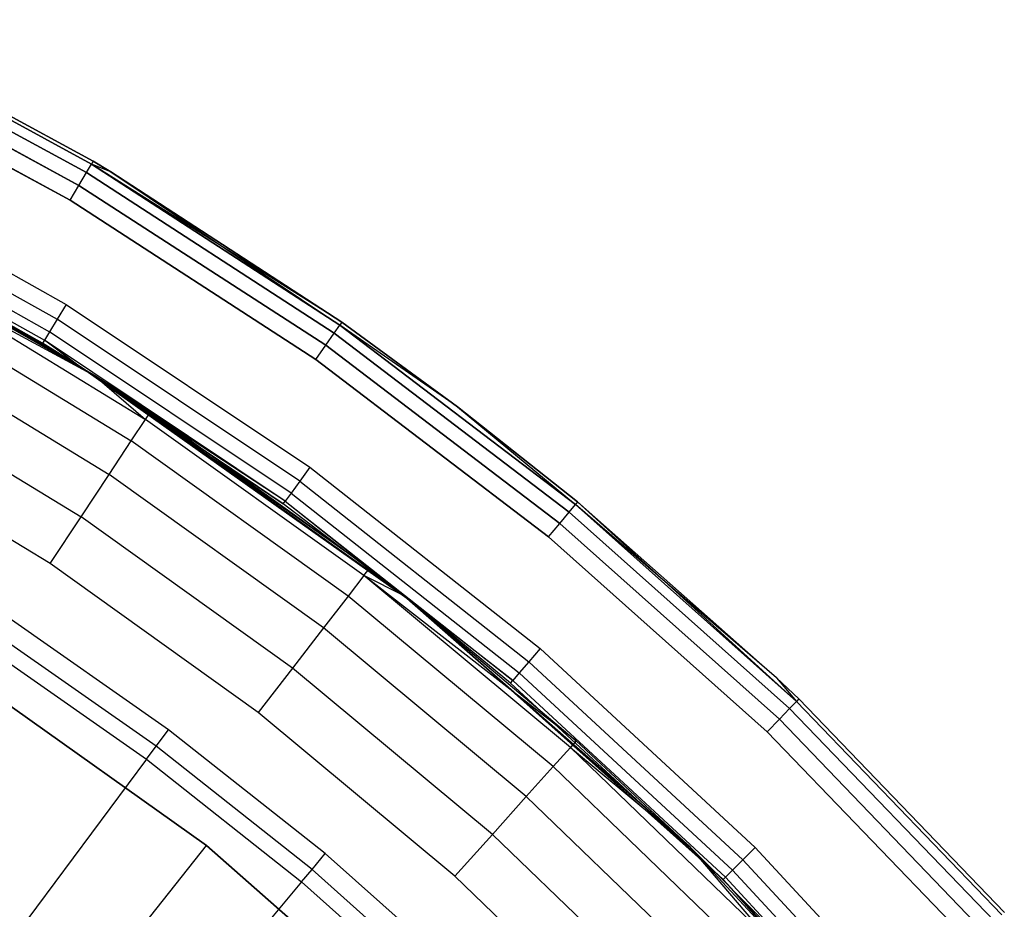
# Model space of a CAD drawing. Extents: x -4.25 to 4.25, y 0.04 to 8.54.
# Tile 29 of 29: x 2.09 to 3.17, y 7.12 to 8.1. Entities that reach past the tile are written whole.
import ezdxf

# ---------------------------------------------------------------- set-up
doc = ezdxf.new("R2010")
doc.units = 0
doc.header["$LTSCALE"] = 2.54
doc.layers.get('0').update_dxf_attribs({"color": 13, "linetype": 'CONTINUOUS'})

# ---------------------------------------------------------------- blocks, each defined once
blk = doc.blocks.new('BOL_STL')
at = {"color": 0}
for p, q in [((2.1699, 7.9424, 0.0929), (1.8841, 8.0978, 0.0929)), ((2.1699, 7.9424, 0.0929), (1.8841, 8.0978, 0.0929)), ((1.8841, 8.0978, 6.2311), (2.1699, 7.9424, 6.2311)), ((1.8841, 8.0978, 6.2311), (2.1699, 7.9424, 6.2311)), ((2.1718, 7.9457, 0.112), (1.8858, 8.1012, 0.112)), ((1.8858, 8.1012, 6.212), (2.1718, 7.9457, 6.212)), ((2.1718, 7.9457, 0.112), (1.8858, 8.1012, 0.112)), ((1.8858, 8.1012, 6.212), (2.1718, 7.9457, 6.212)), ((2.1643, 7.9331, 0.0766), (1.8793, 8.0881, 0.0766)), ((2.1643, 7.9331, 0.0766), (1.8793, 8.0881, 0.0766)), ((1.8793, 8.0881, 6.2474), (2.1643, 7.9331, 6.2474)), ((1.8793, 8.0881, 6.2474), (2.1643, 7.9331, 6.2474)), ((2.1561, 7.9191, 0.0658), (1.8721, 8.0735, 0.0658)), ((2.1561, 7.9191, 0.0658), (1.8721, 8.0735, 0.0658)), ((1.8721, 8.0735, 6.2582), (2.1561, 7.9191, 6.2582)), ((1.8721, 8.0735, 6.2582), (2.1561, 7.9191, 6.2582)), ((1.8636, 8.0564, 0.062), (2.1463, 7.9027, 0.062)), ((2.1463, 7.9027, 6.262), (1.8636, 8.0564, 6.262)), ((1.8636, 8.0564, 0.062), (2.1463, 7.9027, 0.062)), ((2.1463, 7.9027, 6.262), (1.8636, 8.0564, 6.262)), ((2.1547, 7.7217, 0.762), (1.7572, 7.9414, 0.762)), ((2.1547, 7.7217, 0.762), (1.7572, 7.9414, 0.762)), ((1.8614, 7.9456, 6.262), (2.1422, 7.7883, 6.262)), ((1.8614, 7.9456, 6.262), (2.1422, 7.7883, 6.262)), ((2.1643, 7.9331, 0.0766), (2.1699, 7.9424, 0.0929)), ((2.1643, 7.9331, 0.0766), (2.1699, 7.9424, 0.0929)), ((2.1643, 7.9331, 6.2474), (2.1699, 7.9424, 6.2311)), ((2.1643, 7.9331, 6.2474), (2.1699, 7.9424, 6.2311)), ((2.1718, 7.9457, 0.112), (2.1699, 7.9424, 0.0929)), ((2.1718, 7.9457, 0.112), (2.1699, 7.9424, 0.0929)), ((2.1718, 7.9457, 6.212), (2.1699, 7.9424, 6.2311)), ((2.1718, 7.9457, 6.212), (2.1699, 7.9424, 6.2311)), ((2.1911, 7.9341, 0.112), (2.1699, 7.9424, 0.0929)), ((2.1911, 7.9341, 0.112), (2.1699, 7.9424, 0.0929)), ((2.4429, 7.7656, 0.0929), (2.1699, 7.9424, 0.0929)), ((2.4429, 7.7656, 0.0929), (2.1699, 7.9424, 0.0929)), ((2.4451, 7.7687, 6.212), (2.1699, 7.9424, 6.2311)), ((2.1699, 7.9424, 6.2311), (2.4429, 7.7656, 6.2311)), ((2.4451, 7.7687, 6.212), (2.1699, 7.9424, 6.2311)), ((2.1911, 7.9341, 6.212), (2.1699, 7.9424, 6.2311)), ((2.1911, 7.9341, 6.212), (2.1699, 7.9424, 6.2311)), ((2.1699, 7.9424, 6.2311), (2.4429, 7.7656, 6.2311)), ((2.1911, 7.9341, 0.112), (2.1718, 7.9457, 0.112)), ((2.1718, 7.9457, 0.112), (2.1718, 7.9457, 6.212)), ((2.1718, 7.9457, 6.212), (2.1911, 7.9341, 6.212)), ((2.1718, 7.9457, 0.112), (2.1718, 7.9457, 6.212)), ((2.1911, 7.9341, 0.112), (2.1718, 7.9457, 0.112)), ((2.1718, 7.9457, 6.212), (2.1911, 7.9341, 6.212)), ((2.1561, 7.9191, 0.0658), (2.1643, 7.9331, 0.0766)), ((2.1561, 7.9191, 0.0658), (2.1643, 7.9331, 0.0766)), ((2.1561, 7.9191, 6.2582), (2.1643, 7.9331, 6.2474)), ((2.1561, 7.9191, 6.2582), (2.1643, 7.9331, 6.2474)), ((2.4367, 7.7567, 0.0766), (2.1643, 7.9331, 0.0766)), ((2.4367, 7.7567, 0.0766), (2.1643, 7.9331, 0.0766)), ((2.1643, 7.9331, 6.2474), (2.4367, 7.7567, 6.2474)), ((2.1643, 7.9331, 6.2474), (2.4367, 7.7567, 6.2474)), ((2.4451, 7.7687, 0.112), (2.1911, 7.9341, 0.112)), ((2.1911, 7.9341, 0.112), (2.1911, 7.9341, 6.212)), ((2.1911, 7.9341, 6.212), (2.4451, 7.7687, 6.212)), ((2.1911, 7.9341, 0.112), (2.1911, 7.9341, 6.212)), ((2.1911, 7.9341, 0.112), (2.4429, 7.7656, 0.0929)), ((2.4451, 7.7687, 0.112), (2.1911, 7.9341, 0.112)), ((2.1911, 7.9341, 0.112), (2.4429, 7.7656, 0.0929)), ((2.1911, 7.9341, 6.212), (2.4451, 7.7687, 6.212)), ((1.8527, 7.9286, 6.2582), (2.1322, 7.772, 6.2582)), ((1.8527, 7.9286, 6.2582), (2.1322, 7.772, 6.2582)), ((1.8453, 7.9141, 6.2474), (2.1238, 7.7582, 6.2474)), ((1.8453, 7.9141, 6.2474), (2.1238, 7.7582, 6.2474)), ((2.1463, 7.9027, 0.062), (2.1561, 7.9191, 0.0658)), ((2.1463, 7.9027, 0.062), (2.1561, 7.9191, 0.0658)), ((2.1463, 7.9027, 6.262), (2.1561, 7.9191, 6.2582)), ((2.1463, 7.9027, 6.262), (2.1561, 7.9191, 6.2582)), ((2.4273, 7.7435, 0.0658), (2.1561, 7.9191, 0.0658)), ((2.4273, 7.7435, 0.0658), (2.1561, 7.9191, 0.0658)), ((2.1561, 7.9191, 6.2582), (2.4273, 7.7435, 6.2582)), ((2.1561, 7.9191, 6.2582), (2.4273, 7.7435, 6.2582)), ((2.1161, 7.7457, 6.212), (1.8387, 7.9011, 6.212)), ((1.8387, 7.9011, 6.212), (2.1547, 7.7217, 0.762)), ((1.8387, 7.9011, 6.212), (2.1547, 7.7217, 0.762)), ((2.1161, 7.7457, 6.212), (1.8387, 7.9011, 6.212)), ((1.8404, 7.9045, 6.2311), (2.1181, 7.7489, 6.2311)), ((1.8404, 7.9045, 6.2311), (2.1181, 7.7489, 6.2311)), ((2.1463, 7.9027, 0.062), (2.4163, 7.7278, 0.062)), ((2.4163, 7.7278, 6.262), (2.1463, 7.9027, 6.262)), ((2.1463, 7.9027, 0.062), (2.4163, 7.7278, 0.062)), ((2.4163, 7.7278, 6.262), (2.1463, 7.9027, 6.262)), ((2.1422, 7.7883, 6.262), (2.1322, 7.772, 6.2582)), ((2.1422, 7.7883, 6.262), (2.1322, 7.772, 6.2582)), ((2.1422, 7.7883, 6.262), (2.4099, 7.6095, 6.262)), ((2.1422, 7.7883, 6.262), (2.4099, 7.6095, 6.262)), ((2.1322, 7.772, 6.2582), (2.1238, 7.7582, 6.2474)), ((2.1322, 7.772, 6.2582), (2.1238, 7.7582, 6.2474)), ((2.3987, 7.594, 6.2582), (2.1322, 7.772, 6.2582)), ((2.3987, 7.594, 6.2582), (2.1322, 7.772, 6.2582)), ((2.4451, 7.7687, 0.112), (2.4429, 7.7656, 0.0929)), ((2.4451, 7.7687, 0.112), (2.4429, 7.7656, 0.0929)), ((2.4451, 7.7687, 6.212), (2.4429, 7.7656, 6.2311)), ((2.4451, 7.7687, 6.212), (2.4429, 7.7656, 6.2311)), ((2.572, 7.6759, 0.112), (2.4451, 7.7687, 0.112)), ((2.4451, 7.7687, 0.112), (2.4451, 7.7687, 6.212)), ((2.4451, 7.7687, 6.212), (2.572, 7.6759, 6.212)), ((2.4451, 7.7687, 0.112), (2.4451, 7.7687, 6.212)), ((2.572, 7.6759, 0.112), (2.4451, 7.7687, 0.112)), ((2.4451, 7.7687, 6.212), (2.572, 7.6759, 6.212)), ((2.1238, 7.7582, 6.2474), (2.1181, 7.7489, 6.2311)), ((2.1238, 7.7582, 6.2474), (2.1181, 7.7489, 6.2311)), ((2.3891, 7.5809, 6.2474), (2.1238, 7.7582, 6.2474)), ((2.3891, 7.5809, 6.2474), (2.1238, 7.7582, 6.2474)), ((2.4367, 7.7567, 0.0766), (2.4429, 7.7656, 0.0929)), ((2.4367, 7.7567, 0.0766), (2.4429, 7.7656, 0.0929)), ((2.4367, 7.7567, 6.2474), (2.4429, 7.7656, 6.2311)), ((2.4367, 7.7567, 6.2474), (2.4429, 7.7656, 6.2311)), ((2.572, 7.6759, 0.112), (2.4429, 7.7656, 0.0929)), ((2.572, 7.6759, 0.112), (2.4429, 7.7656, 0.0929)), ((2.7016, 7.5684, 0.0929), (2.4429, 7.7656, 0.0929)), ((2.7016, 7.5684, 0.0929), (2.4429, 7.7656, 0.0929)), ((2.572, 7.6759, 6.212), (2.4429, 7.7656, 6.2311)), ((2.4429, 7.7656, 6.2311), (2.7016, 7.5684, 6.2311)), ((2.572, 7.6759, 6.212), (2.4429, 7.7656, 6.2311)), ((2.4429, 7.7656, 6.2311), (2.7016, 7.5684, 6.2311)), ((2.1181, 7.7489, 6.2311), (2.1161, 7.7457, 6.212)), ((2.1181, 7.7489, 6.2311), (2.1161, 7.7457, 6.212)), ((2.1547, 7.7217, 6.212), (2.1181, 7.7489, 6.2311)), ((2.1547, 7.7217, 6.212), (2.1181, 7.7489, 6.2311)), ((2.3828, 7.5721, 6.2311), (2.1181, 7.7489, 6.2311)), ((2.3828, 7.5721, 6.2311), (2.1181, 7.7489, 6.2311)), ((2.4273, 7.7435, 0.0658), (2.4367, 7.7567, 0.0766)), ((2.4273, 7.7435, 0.0658), (2.4367, 7.7567, 0.0766)), ((2.4273, 7.7435, 6.2582), (2.4367, 7.7567, 6.2474)), ((2.4273, 7.7435, 6.2582), (2.4367, 7.7567, 6.2474)), ((2.6947, 7.56, 0.0766), (2.4367, 7.7567, 0.0766)), ((2.6947, 7.56, 0.0766), (2.4367, 7.7567, 0.0766)), ((2.4367, 7.7567, 6.2474), (2.6947, 7.56, 6.2474)), ((2.4367, 7.7567, 6.2474), (2.6947, 7.56, 6.2474)), ((2.1547, 7.7217, 6.212), (2.1161, 7.7457, 6.212)), ((2.1161, 7.7457, 6.212), (2.1547, 7.7217, 0.762)), ((2.1161, 7.7457, 6.212), (2.1547, 7.7217, 0.762)), ((2.1547, 7.7217, 6.212), (2.1161, 7.7457, 6.212)), ((2.4163, 7.7278, 0.062), (2.4273, 7.7435, 0.0658)), ((2.4163, 7.7278, 0.062), (2.4273, 7.7435, 0.0658)), ((2.4163, 7.7278, 6.262), (2.4273, 7.7435, 6.2582)), ((2.4163, 7.7278, 6.262), (2.4273, 7.7435, 6.2582)), ((2.6844, 7.5475, 0.0658), (2.4273, 7.7435, 0.0658)), ((2.6844, 7.5475, 0.0658), (2.4273, 7.7435, 0.0658)), ((2.4273, 7.7435, 6.2582), (2.6844, 7.5475, 6.2582)), ((2.4273, 7.7435, 6.2582), (2.6844, 7.5475, 6.2582)), ((2.4163, 7.7278, 0.062), (2.6722, 7.5328, 0.062)), ((2.6722, 7.5328, 6.262), (2.4163, 7.7278, 6.262)), ((2.4163, 7.7278, 0.062), (2.6722, 7.5328, 0.062)), ((2.6722, 7.5328, 6.262), (2.4163, 7.7278, 6.262)), ((2.5251, 7.4589, 0.762), (2.1547, 7.7217, 0.762)), ((2.1547, 7.7217, 6.212), (2.1547, 7.7217, 0.762)), ((2.1547, 7.7217, 0.762), (2.3805, 7.569, 6.212)), ((2.3805, 7.569, 6.212), (2.1547, 7.7217, 6.212)), ((2.1547, 7.7217, 0.762), (2.3805, 7.569, 6.212)), ((2.5251, 7.4589, 0.762), (2.1547, 7.7217, 0.762)), ((2.1547, 7.7217, 6.212), (2.1547, 7.7217, 0.762)), ((2.3805, 7.569, 6.212), (2.1547, 7.7217, 6.212)), ((2.3828, 7.5721, 6.2311), (2.1547, 7.7217, 6.212)), ((2.3828, 7.5721, 6.2311), (2.1547, 7.7217, 6.212)), ((2.704, 7.5713, 0.112), (2.572, 7.6759, 0.112)), ((2.572, 7.6759, 0.112), (2.572, 7.6759, 6.212)), ((2.572, 7.6759, 6.212), (2.704, 7.5713, 6.212)), ((2.572, 7.6759, 0.112), (2.572, 7.6759, 6.212)), ((2.572, 7.6759, 0.112), (2.7016, 7.5684, 0.0929)), ((2.572, 7.6759, 0.112), (2.7016, 7.5684, 0.0929)), ((2.704, 7.5713, 0.112), (2.572, 7.6759, 0.112)), ((2.572, 7.6759, 6.212), (2.704, 7.5713, 6.212)), ((2.572, 7.6759, 6.212), (2.7016, 7.5684, 6.2311)), ((2.572, 7.6759, 6.212), (2.7016, 7.5684, 6.2311)), ((2.4099, 7.6095, 6.262), (2.3987, 7.594, 6.2582)), ((2.4099, 7.6095, 6.262), (2.3987, 7.594, 6.2582)), ((2.4099, 7.6095, 6.262), (2.6627, 7.4102, 6.262)), ((2.4099, 7.6095, 6.262), (2.6627, 7.4102, 6.262)), ((2.3987, 7.594, 6.2582), (2.3891, 7.5809, 6.2474)), ((2.3987, 7.594, 6.2582), (2.3891, 7.5809, 6.2474)), ((2.3987, 7.594, 6.2582), (2.6503, 7.3956, 6.2582)), ((2.3987, 7.594, 6.2582), (2.6503, 7.3956, 6.2582)), ((2.3891, 7.5809, 6.2474), (2.3828, 7.5721, 6.2311)), ((2.3891, 7.5809, 6.2474), (2.3828, 7.5721, 6.2311)), ((2.3891, 7.5809, 6.2474), (2.6398, 7.3833, 6.2474)), ((2.3891, 7.5809, 6.2474), (2.6398, 7.3833, 6.2474)), ((2.3805, 7.569, 6.212), (2.3828, 7.5721, 6.2311)), ((2.3805, 7.569, 6.212), (2.3828, 7.5721, 6.2311)), ((2.5251, 7.4589, 0.762), (2.3805, 7.569, 6.212)), ((2.5251, 7.4589, 0.762), (2.3805, 7.569, 6.212)), ((2.5251, 7.4589, 6.212), (2.3805, 7.569, 6.212)), ((2.5251, 7.4589, 6.212), (2.3805, 7.569, 6.212)), ((2.3828, 7.5721, 6.2311), (2.6327, 7.375, 6.2311)), ((2.3828, 7.5721, 6.2311), (2.6327, 7.375, 6.2311)), ((2.3828, 7.5721, 6.2311), (2.5251, 7.4589, 6.212)), ((2.3828, 7.5721, 6.2311), (2.5251, 7.4589, 6.212)), ((2.6947, 7.56, 0.0766), (2.7016, 7.5684, 0.0929)), ((2.6947, 7.56, 0.0766), (2.7016, 7.5684, 0.0929)), ((2.6947, 7.56, 6.2474), (2.7016, 7.5684, 6.2311)), ((2.6947, 7.56, 6.2474), (2.7016, 7.5684, 6.2311)), ((2.704, 7.5713, 0.112), (2.7016, 7.5684, 0.0929)), ((2.704, 7.5713, 0.112), (2.7016, 7.5684, 0.0929)), ((2.704, 7.5713, 6.212), (2.7016, 7.5684, 6.2311)), ((2.704, 7.5713, 6.212), (2.7016, 7.5684, 6.2311)), ((2.9444, 7.352, 0.0929), (2.7016, 7.5684, 0.0929)), ((2.9444, 7.352, 0.0929), (2.7016, 7.5684, 0.0929)), ((2.9227, 7.378, 6.212), (2.7016, 7.5684, 6.2311)), ((2.7016, 7.5684, 6.2311), (2.9444, 7.352, 6.2311)), ((2.9227, 7.378, 6.212), (2.7016, 7.5684, 6.2311)), ((2.7016, 7.5684, 6.2311), (2.9444, 7.352, 6.2311)), ((2.9227, 7.378, 0.112), (2.704, 7.5713, 0.112)), ((2.704, 7.5713, 0.112), (2.704, 7.5713, 6.212)), ((2.704, 7.5713, 6.212), (2.9227, 7.378, 6.212)), ((2.704, 7.5713, 0.112), (2.704, 7.5713, 6.212)), ((2.704, 7.5713, 0.112), (2.9444, 7.352, 0.0929)), ((2.704, 7.5713, 0.112), (2.9444, 7.352, 0.0929)), ((2.9227, 7.378, 0.112), (2.704, 7.5713, 0.112)), ((2.704, 7.5713, 6.212), (2.9227, 7.378, 6.212)), ((2.6844, 7.5475, 0.0658), (2.6947, 7.56, 0.0766)), ((2.6844, 7.5475, 0.0658), (2.6947, 7.56, 0.0766)), ((2.6844, 7.5475, 6.2582), (2.6947, 7.56, 6.2474)), ((2.6844, 7.5475, 6.2582), (2.6947, 7.56, 6.2474)), ((2.9369, 7.3442, 0.0766), (2.6947, 7.56, 0.0766)), ((2.9369, 7.3442, 0.0766), (2.6947, 7.56, 0.0766)), ((2.6947, 7.56, 6.2474), (2.9369, 7.3442, 6.2474)), ((2.6947, 7.56, 6.2474), (2.9369, 7.3442, 6.2474)), ((2.6722, 7.5328, 0.062), (2.6844, 7.5475, 0.0658)), ((2.6722, 7.5328, 0.062), (2.6844, 7.5475, 0.0658)), ((2.6722, 7.5328, 6.262), (2.6844, 7.5475, 6.2582)), ((2.6722, 7.5328, 6.262), (2.6844, 7.5475, 6.2582)), ((2.9257, 7.3325, 0.0658), (2.6844, 7.5475, 0.0658)), ((2.9257, 7.3325, 0.0658), (2.6844, 7.5475, 0.0658)), ((2.6844, 7.5475, 6.2582), (2.9257, 7.3325, 6.2582)), ((2.6844, 7.5475, 6.2582), (2.9257, 7.3325, 6.2582)), ((2.6722, 7.5328, 0.062), (2.9124, 7.3187, 0.062)), ((2.9124, 7.3187, 6.262), (2.6722, 7.5328, 6.262)), ((2.6722, 7.5328, 0.062), (2.9124, 7.3187, 0.062)), ((2.9124, 7.3187, 6.262), (2.6722, 7.5328, 6.262)), ((2.8638, 7.1563, 0.762), (2.5251, 7.4589, 0.762)), ((2.6303, 7.3721, 6.212), (2.5251, 7.4589, 0.762)), ((2.8638, 7.1563, 0.762), (2.5251, 7.4589, 0.762)), ((2.5251, 7.4589, 0.762), (2.5251, 7.4589, 6.212)), ((2.5251, 7.4589, 0.762), (2.5251, 7.4589, 6.212)), ((2.6303, 7.3721, 6.212), (2.5251, 7.4589, 0.762)), ((2.6303, 7.3721, 6.212), (2.5251, 7.4589, 6.212)), ((2.6303, 7.3721, 6.212), (2.5251, 7.4589, 6.212)), ((2.6327, 7.375, 6.2311), (2.5251, 7.4589, 6.212)), ((2.6327, 7.375, 6.2311), (2.5251, 7.4589, 6.212)), ((2.2546, 7.3209, 0.062), (2.0747, 7.4469, 0.062)), ((2.2546, 7.3209, 0.062), (2.0747, 7.4469, 0.062)), ((2.241, 7.3027, 0.0675), (2.0622, 7.4279, 0.0675)), ((2.241, 7.3027, 0.0675), (2.0622, 7.4279, 0.0675)), ((2.2963, 7.1937, 1.4377), (1.9858, 7.4145, 1.4377)), ((1.9858, 7.4145, 3.0377), (2.2963, 7.1937, 3.0377)), ((1.9858, 7.4145, 3.0377), (2.2963, 7.1937, 3.0377)), ((2.2963, 7.1937, 1.4377), (1.9858, 7.4145, 1.4377)), ((2.0524, 7.4131, 0.0826), (2.2304, 7.2885, 0.0826)), ((2.0524, 7.4131, 0.0826), (2.2304, 7.2885, 0.0826)), ((2.6627, 7.4102, 6.262), (2.6503, 7.3956, 6.2582)), ((2.6627, 7.4102, 6.262), (2.6503, 7.3956, 6.2582)), ((2.6627, 7.4102, 6.262), (2.8991, 7.1916, 6.262)), ((2.6627, 7.4102, 6.262), (2.8991, 7.1916, 6.262)), ((2.6503, 7.3956, 6.2582), (2.6398, 7.3833, 6.2474)), ((2.6503, 7.3956, 6.2582), (2.6398, 7.3833, 6.2474)), ((2.6503, 7.3956, 6.2582), (2.8856, 7.1781, 6.2582)), ((2.6503, 7.3956, 6.2582), (2.8856, 7.1781, 6.2582)), ((2.6398, 7.3833, 6.2474), (2.6327, 7.375, 6.2311)), ((2.6398, 7.3833, 6.2474), (2.6327, 7.375, 6.2311)), ((2.6398, 7.3833, 6.2474), (2.8741, 7.1666, 6.2474)), ((2.6398, 7.3833, 6.2474), (2.8741, 7.1666, 6.2474)), ((2.6303, 7.3721, 6.212), (2.6327, 7.375, 6.2311)), ((2.6303, 7.3721, 6.212), (2.6327, 7.375, 6.2311)), ((2.8638, 7.1563, 6.212), (2.6303, 7.3721, 6.212)), ((2.6303, 7.3721, 6.212), (2.8638, 7.1563, 0.762)), ((2.6303, 7.3721, 6.212), (2.8638, 7.1563, 0.762)), ((2.8638, 7.1563, 6.212), (2.6303, 7.3721, 6.212)), ((2.6327, 7.375, 6.2311), (2.8665, 7.159, 6.2311)), ((2.6327, 7.375, 6.2311), (2.8665, 7.159, 6.2311)), ((2.9471, 7.3547, 0.112), (2.9227, 7.378, 0.112)), ((2.9227, 7.378, 0.112), (2.9227, 7.378, 6.212)), ((2.9227, 7.378, 6.212), (2.9471, 7.3547, 6.212)), ((2.9227, 7.378, 0.112), (2.9227, 7.378, 6.212)), ((2.9227, 7.378, 0.112), (2.9444, 7.352, 0.0929)), ((2.9471, 7.3547, 0.112), (2.9227, 7.378, 0.112)), ((2.9227, 7.378, 0.112), (2.9444, 7.352, 0.0929)), ((2.9227, 7.378, 6.212), (2.9471, 7.3547, 6.212)), ((2.9227, 7.378, 6.212), (2.9444, 7.352, 6.2311)), ((2.9227, 7.378, 6.212), (2.9444, 7.352, 6.2311)), ((2.9369, 7.3442, 0.0766), (2.9444, 7.352, 0.0929)), ((2.9369, 7.3442, 0.0766), (2.9444, 7.352, 0.0929)), ((2.9369, 7.3442, 6.2474), (2.9444, 7.352, 6.2311)), ((2.9369, 7.3442, 6.2474), (2.9444, 7.352, 6.2311)), ((2.9471, 7.3547, 0.112), (2.9444, 7.352, 0.0929)), ((2.9471, 7.3547, 0.112), (2.9444, 7.352, 0.0929)), ((2.9471, 7.3547, 6.212), (2.9444, 7.352, 6.2311)), ((2.9471, 7.3547, 6.212), (2.9444, 7.352, 6.2311)), ((3.17, 7.1176, 0.0929), (2.9444, 7.352, 0.0929)), ((3.17, 7.1176, 0.0929), (2.9444, 7.352, 0.0929)), ((2.9444, 7.352, 6.2311), (3.17, 7.1176, 6.2311)), ((2.9444, 7.352, 6.2311), (3.17, 7.1176, 6.2311)), ((3.1729, 7.1201, 0.112), (2.9471, 7.3547, 0.112)), ((2.9471, 7.3547, 0.112), (2.9471, 7.3547, 6.212)), ((2.9471, 7.3547, 6.212), (3.1729, 7.1201, 6.212)), ((2.9471, 7.3547, 0.112), (2.9471, 7.3547, 6.212)), ((3.1729, 7.1201, 0.112), (2.9471, 7.3547, 0.112)), ((2.9471, 7.3547, 6.212), (3.1729, 7.1201, 6.212)), ((2.9257, 7.3325, 0.0658), (2.9369, 7.3442, 0.0766)), ((2.9257, 7.3325, 0.0658), (2.9369, 7.3442, 0.0766)), ((2.9257, 7.3325, 6.2582), (2.9369, 7.3442, 6.2474)), ((2.9257, 7.3325, 6.2582), (2.9369, 7.3442, 6.2474)), ((3.1619, 7.1104, 0.0766), (2.9369, 7.3442, 0.0766)), ((3.1619, 7.1104, 0.0766), (2.9369, 7.3442, 0.0766)), ((2.9369, 7.3442, 6.2474), (3.1619, 7.1104, 6.2474)), ((2.9369, 7.3442, 6.2474), (3.1619, 7.1104, 6.2474)), ((2.9124, 7.3187, 0.062), (2.9257, 7.3325, 0.0658)), ((2.9124, 7.3187, 0.062), (2.9257, 7.3325, 0.0658)), ((2.9124, 7.3187, 6.262), (2.9257, 7.3325, 6.2582)), ((2.9124, 7.3187, 6.262), (2.9257, 7.3325, 6.2582)), ((3.1498, 7.0996, 0.0658), (2.9257, 7.3325, 0.0658)), ((3.1498, 7.0996, 0.0658), (2.9257, 7.3325, 0.0658)), ((2.9257, 7.3325, 6.2582), (3.1498, 7.0996, 6.2582)), ((2.9257, 7.3325, 6.2582), (3.1498, 7.0996, 6.2582)), ((2.241, 7.3027, 0.0675), (2.2546, 7.3209, 0.062)), ((2.241, 7.3027, 0.0675), (2.2546, 7.3209, 0.062)), ((2.4268, 7.1847, 0.062), (2.2546, 7.3209, 0.062)), ((2.4268, 7.1847, 0.062), (2.2546, 7.3209, 0.062)), ((2.9124, 7.3187, 0.062), (3.1355, 7.0869, 0.062)), ((3.1355, 7.0869, 6.262), (2.9124, 7.3187, 6.262)), ((2.9124, 7.3187, 0.062), (3.1355, 7.0869, 0.062)), ((3.1355, 7.0869, 6.262), (2.9124, 7.3187, 6.262)), ((2.2304, 7.2885, 0.0826), (2.241, 7.3027, 0.0675)), ((2.2304, 7.2885, 0.0826), (2.241, 7.3027, 0.0675)), ((2.4122, 7.1673, 0.0675), (2.241, 7.3027, 0.0675)), ((2.4122, 7.1673, 0.0675), (2.241, 7.3027, 0.0675)), ((2.2304, 7.2885, 0.0826), (1.9634, 6.9298, 0.6989)), ((2.2304, 7.2885, 0.0826), (1.9634, 6.9298, 0.6989)), ((2.2304, 7.2885, 0.0826), (2.4008, 7.1537, 0.0826)), ((2.2304, 7.2885, 0.0826), (2.4008, 7.1537, 0.0826)), ((2.1721, 7.0369, 1.2377), (2.2963, 7.1937, 1.4377)), ((2.1721, 7.0369, 1.2377), (2.2963, 7.1937, 1.4377)), ((2.5824, 6.9423, 1.4377), (2.2963, 7.1937, 1.4377)), ((2.2963, 7.1937, 1.4377), (2.2963, 7.1937, 3.0377)), ((2.2963, 7.1937, 3.0377), (2.5824, 6.9423, 3.0377)), ((2.2963, 7.1937, 1.4377), (2.2963, 7.1937, 3.0377)), ((2.2963, 7.1937, 3.0377), (2.5824, 6.9423, 3.0377)), ((2.5824, 6.9423, 1.4377), (2.2963, 7.1937, 1.4377)), ((2.4122, 7.1673, 0.0675), (2.4268, 7.1847, 0.062)), ((2.4122, 7.1673, 0.0675), (2.4268, 7.1847, 0.062)), ((2.5909, 7.0387, 0.062), (2.4268, 7.1847, 0.062)), ((2.5909, 7.0387, 0.062), (2.4268, 7.1847, 0.062)), ((2.8991, 7.1916, 6.262), (2.8856, 7.1781, 6.2582)), ((2.8991, 7.1916, 6.262), (2.8856, 7.1781, 6.2582)), ((2.8991, 7.1916, 6.262), (3.1177, 6.9552, 6.262)), ((2.8991, 7.1916, 6.262), (3.1177, 6.9552, 6.262)), ((2.8856, 7.1781, 6.2582), (2.8741, 7.1666, 6.2474)), ((2.8856, 7.1781, 6.2582), (2.8741, 7.1666, 6.2474)), ((2.8856, 7.1781, 6.2582), (3.1031, 6.9428, 6.2582)), ((2.8856, 7.1781, 6.2582), (3.1031, 6.9428, 6.2582)), ((2.4008, 7.1537, 0.0826), (2.4122, 7.1673, 0.0675)), ((2.4008, 7.1537, 0.0826), (2.4122, 7.1673, 0.0675)), ((2.5753, 7.0222, 0.0675), (2.4122, 7.1673, 0.0675)), ((2.5753, 7.0222, 0.0675), (2.4122, 7.1673, 0.0675)), ((2.8741, 7.1666, 6.2474), (2.8665, 7.159, 6.2311)), ((2.8741, 7.1666, 6.2474), (2.8665, 7.159, 6.2311)), ((2.8741, 7.1666, 6.2474), (3.0908, 6.9323, 6.2474)), ((2.8741, 7.1666, 6.2474), (3.0908, 6.9323, 6.2474)), ((2.4008, 7.1537, 0.0826), (2.1134, 6.8112, 0.6989)), ((2.4008, 7.1537, 0.0826), (2.1134, 6.8112, 0.6989)), ((2.4008, 7.1537, 0.0826), (2.5631, 7.0093, 0.0826)), ((2.4008, 7.1537, 0.0826), (2.5631, 7.0093, 0.0826)), ((2.8638, 7.1563, 6.212), (2.8665, 7.159, 6.2311)), ((2.8638, 7.1563, 6.212), (2.8665, 7.159, 6.2311)), ((3.1664, 6.8176, 0.762), (2.8638, 7.1563, 0.762)), ((3.0796, 6.9228, 6.212), (2.8638, 7.1563, 0.762)), ((3.1664, 6.8176, 0.762), (2.8638, 7.1563, 0.762)), ((3.0796, 6.9228, 6.212), (2.8638, 7.1563, 6.212)), ((2.8638, 7.1563, 6.212), (2.8638, 7.1563, 0.762)), ((3.0796, 6.9228, 6.212), (2.8638, 7.1563, 0.762)), ((2.8638, 7.1563, 6.212), (2.8638, 7.1563, 0.762)), ((3.0796, 6.9228, 6.212), (2.8638, 7.1563, 6.212)), ((2.8665, 7.159, 6.2311), (3.0825, 6.9252, 6.2311)), ((2.8665, 7.159, 6.2311), (3.0825, 6.9252, 6.2311))]:
    blk.add_line(p, q, dxfattribs=at)

msp = doc.modelspace()

# ---------------------------------------------------------------- linework, layer by layer
at = {"color": 0}
for p, q in [((2.1736, 7.7098, 5.8619), (1.8107, 7.9152, 5.8619)), ((2.1736, 7.7098, 5.8619), (1.8107, 7.9152, 5.8619)), ((2.1736, 7.7098, 5.8619), (1.9821, 7.8243, 6.0619)), ((2.1736, 7.7098, 5.8619), (1.9821, 7.8243, 6.0619)), ((1.9821, 7.8243, 6.0619), (2.1736, 7.7098, 6.0619)), ((1.9821, 7.8243, 6.0619), (2.1736, 7.7098, 6.0619)), ((1.9774, 7.8158, 6.1237), (2.1736, 7.7098, 6.0619)), ((1.9774, 7.8158, 6.1237), (2.2293, 7.662, 6.1237)), ((1.9774, 7.8158, 6.1237), (2.2293, 7.662, 6.1237)), ((1.9774, 7.8158, 6.1237), (2.1736, 7.7098, 6.0619)), ((1.9634, 7.791, 6.1794), (2.2136, 7.6383, 6.1794)), ((1.9634, 7.791, 6.1794), (2.2136, 7.6383, 6.1794)), ((1.9418, 7.7524, 6.2237), (2.1892, 7.6014, 6.2237)), ((1.9418, 7.7524, 6.2237), (2.1892, 7.6014, 6.2237)), ((1.9145, 7.7038, 6.2521), (2.1584, 7.5549, 6.2521)), ((1.9145, 7.7038, 6.2521), (2.1584, 7.5549, 6.2521)), ((2.1736, 7.7098, 6.0619), (2.2293, 7.662, 6.1237)), ((2.1736, 7.7098, 6.0619), (2.2347, 7.6702, 6.0619)), ((2.1736, 7.7098, 6.0619), (2.2293, 7.662, 6.1237)), ((2.2347, 7.6702, 6.0619), (2.1736, 7.7098, 5.8619)), ((2.4753, 7.4981, 6.0619), (2.1736, 7.7098, 5.8619)), ((2.1736, 7.7098, 6.0619), (2.2347, 7.6702, 6.0619)), ((2.2347, 7.6702, 6.0619), (2.1736, 7.7098, 5.8619)), ((2.1736, 7.7098, 5.8619), (2.1736, 7.7098, 6.0619)), ((2.4753, 7.4981, 6.0619), (2.1736, 7.7098, 5.8619)), ((2.5135, 7.4682, 5.8619), (2.1736, 7.7098, 5.8619)), ((2.1736, 7.7098, 5.8619), (2.1736, 7.7098, 6.0619)), ((2.5135, 7.4682, 5.8619), (2.1736, 7.7098, 5.8619)), ((2.2136, 7.6383, 6.1794), (2.2293, 7.662, 6.1237)), ((2.2136, 7.6383, 6.1794), (2.2293, 7.662, 6.1237)), ((2.2293, 7.662, 6.1237), (2.2347, 7.6702, 6.0619)), ((2.2293, 7.662, 6.1237), (2.2347, 7.6702, 6.0619)), ((2.4693, 7.4903, 6.1237), (2.2293, 7.662, 6.1237)), ((2.4693, 7.4903, 6.1237), (2.2293, 7.662, 6.1237)), ((2.2347, 7.6702, 6.0619), (2.4753, 7.4981, 6.0619)), ((2.2347, 7.6702, 6.0619), (2.4753, 7.4981, 6.0619)), ((2.1243, 7.5034, 6.2619), (1.8843, 7.6499, 6.2619)), ((2.1243, 7.5034, 6.2619), (1.8843, 7.6499, 6.2619)), ((2.1892, 7.6014, 6.2237), (2.2136, 7.6383, 6.1794)), ((2.1892, 7.6014, 6.2237), (2.2136, 7.6383, 6.1794)), ((2.4519, 7.4678, 6.1794), (2.2136, 7.6383, 6.1794)), ((2.4519, 7.4678, 6.1794), (2.2136, 7.6383, 6.1794)), ((2.1584, 7.5549, 6.2521), (2.1892, 7.6014, 6.2237)), ((2.1584, 7.5549, 6.2521), (2.1892, 7.6014, 6.2237)), ((2.4249, 7.4328, 6.2237), (2.1892, 7.6014, 6.2237)), ((2.4249, 7.4328, 6.2237), (2.1892, 7.6014, 6.2237)), ((2.1243, 7.5034, 6.2619), (2.1584, 7.5549, 6.2521)), ((2.1243, 7.5034, 6.2619), (2.1584, 7.5549, 6.2521)), ((2.3908, 7.3887, 6.2521), (2.1584, 7.5549, 6.2521)), ((2.3908, 7.3887, 6.2521), (2.1584, 7.5549, 6.2521)), ((2.353, 7.3398, 6.2619), (2.1243, 7.5034, 6.2619)), ((2.353, 7.3398, 6.2619), (2.1243, 7.5034, 6.2619)), ((2.4693, 7.4903, 6.1237), (2.4753, 7.4981, 6.0619)), ((2.4693, 7.4903, 6.1237), (2.4753, 7.4981, 6.0619)), ((2.4753, 7.4981, 6.0619), (2.5135, 7.4682, 6.0619)), ((2.4753, 7.4981, 6.0619), (2.5135, 7.4682, 5.8619)), ((2.4753, 7.4981, 6.0619), (2.5135, 7.4682, 6.0619)), ((2.4753, 7.4981, 6.0619), (2.5135, 7.4682, 5.8619)), ((2.4693, 7.4903, 6.1237), (2.4519, 7.4678, 6.1794)), ((2.4693, 7.4903, 6.1237), (2.4519, 7.4678, 6.1794)), ((2.5135, 7.4682, 6.0619), (2.4693, 7.4903, 6.1237)), ((2.7026, 7.3088, 6.0619), (2.4693, 7.4903, 6.1237)), ((2.6961, 7.3015, 6.1237), (2.4693, 7.4903, 6.1237)), ((2.7026, 7.3088, 6.0619), (2.4693, 7.4903, 6.1237)), ((2.5135, 7.4682, 6.0619), (2.4693, 7.4903, 6.1237)), ((2.6961, 7.3015, 6.1237), (2.4693, 7.4903, 6.1237)), ((2.4519, 7.4678, 6.1794), (2.4249, 7.4328, 6.2237)), ((2.4519, 7.4678, 6.1794), (2.4249, 7.4328, 6.2237)), ((2.6772, 7.2804, 6.1794), (2.4519, 7.4678, 6.1794)), ((2.6772, 7.2804, 6.1794), (2.4519, 7.4678, 6.1794)), ((2.5135, 7.4682, 6.0619), (2.7026, 7.3088, 6.0619)), ((2.5135, 7.4682, 6.0619), (2.5135, 7.4682, 5.8619)), ((2.5135, 7.4682, 6.0619), (2.8267, 7.1929, 5.8619)), ((2.8267, 7.1929, 5.8619), (2.5135, 7.4682, 5.8619)), ((2.5135, 7.4682, 6.0619), (2.8267, 7.1929, 5.8619)), ((2.5135, 7.4682, 6.0619), (2.7026, 7.3088, 6.0619)), ((2.5135, 7.4682, 6.0619), (2.5135, 7.4682, 5.8619)), ((2.8267, 7.1929, 5.8619), (2.5135, 7.4682, 5.8619)), ((2.4249, 7.4328, 6.2237), (2.3908, 7.3887, 6.2521)), ((2.4249, 7.4328, 6.2237), (2.3908, 7.3887, 6.2521)), ((2.6476, 7.2474, 6.2237), (2.4249, 7.4328, 6.2237)), ((2.6476, 7.2474, 6.2237), (2.4249, 7.4328, 6.2237)), ((2.3908, 7.3887, 6.2521), (2.353, 7.3398, 6.2619)), ((2.3908, 7.3887, 6.2521), (2.353, 7.3398, 6.2619)), ((2.6104, 7.2059, 6.2521), (2.3908, 7.3887, 6.2521)), ((2.6104, 7.2059, 6.2521), (2.3908, 7.3887, 6.2521)), ((2.5692, 7.1599, 6.2619), (2.353, 7.3398, 6.2619)), ((2.5692, 7.1599, 6.2619), (2.353, 7.3398, 6.2619)), ((2.7026, 7.3088, 6.0619), (2.6961, 7.3015, 6.1237)), ((2.7026, 7.3088, 6.0619), (2.6961, 7.3015, 6.1237)), ((2.7026, 7.3088, 6.0619), (2.8267, 7.1929, 5.8619)), ((2.7026, 7.3088, 6.0619), (2.8267, 7.1929, 5.8619)), ((2.7026, 7.3088, 6.0619), (2.8267, 7.1929, 6.0619)), ((2.7026, 7.3088, 6.0619), (2.8267, 7.1929, 6.0619)), ((2.6772, 7.2804, 6.1794), (2.6961, 7.3015, 6.1237)), ((2.6772, 7.2804, 6.1794), (2.6961, 7.3015, 6.1237)), ((2.6961, 7.3015, 6.1237), (2.8267, 7.1929, 6.0619)), ((2.6961, 7.3015, 6.1237), (2.9086, 7.0967, 6.1237)), ((2.6961, 7.3015, 6.1237), (2.9086, 7.0967, 6.1237)), ((2.6961, 7.3015, 6.1237), (2.8267, 7.1929, 6.0619)), ((2.6476, 7.2474, 6.2237), (2.6772, 7.2804, 6.1794)), ((2.6476, 7.2474, 6.2237), (2.6772, 7.2804, 6.1794)), ((2.6772, 7.2804, 6.1794), (2.8881, 7.077, 6.1794)), ((2.6772, 7.2804, 6.1794), (2.8881, 7.077, 6.1794)), ((2.6104, 7.2059, 6.2521), (2.6476, 7.2474, 6.2237)), ((2.6104, 7.2059, 6.2521), (2.6476, 7.2474, 6.2237)), ((2.6476, 7.2474, 6.2237), (2.8563, 7.0463, 6.2237)), ((2.6476, 7.2474, 6.2237), (2.8563, 7.0463, 6.2237)), ((2.5692, 7.1599, 6.2619), (2.6104, 7.2059, 6.2521)), ((2.5692, 7.1599, 6.2619), (2.6104, 7.2059, 6.2521)), ((2.6104, 7.2059, 6.2521), (2.8161, 7.0076, 6.2521)), ((2.6104, 7.2059, 6.2521), (2.8161, 7.0076, 6.2521)), ((2.8267, 7.1929, 6.0619), (2.9086, 7.0967, 6.1237)), ((2.8267, 7.1929, 6.0619), (2.9156, 7.1035, 6.0619)), ((2.8267, 7.1929, 6.0619), (2.9086, 7.0967, 6.1237)), ((2.8267, 7.1929, 5.8619), (2.9156, 7.1035, 6.0619)), ((2.8267, 7.1929, 5.8619), (2.8267, 7.1929, 6.0619)), ((2.8267, 7.1929, 6.0619), (2.9156, 7.1035, 6.0619)), ((2.8267, 7.1929, 5.8619), (2.8267, 7.1929, 6.0619)), ((3.1099, 6.8869, 5.8619), (2.8267, 7.1929, 5.8619)), ((2.8267, 7.1929, 5.8619), (2.9156, 7.1035, 6.0619)), ((3.1099, 6.8869, 5.8619), (2.8267, 7.1929, 5.8619)), ((2.7716, 6.9647, 6.2619), (2.5692, 7.1599, 6.2619)), ((2.7716, 6.9647, 6.2619), (2.5692, 7.1599, 6.2619))]:
    msp.add_line(p, q, dxfattribs=at)

# ---------------------------------------------------------------- block references
msp.add_blockref('BOL_STL', (0, 0), dxfattribs=at)

doc.saveas('drawing.dxf')
